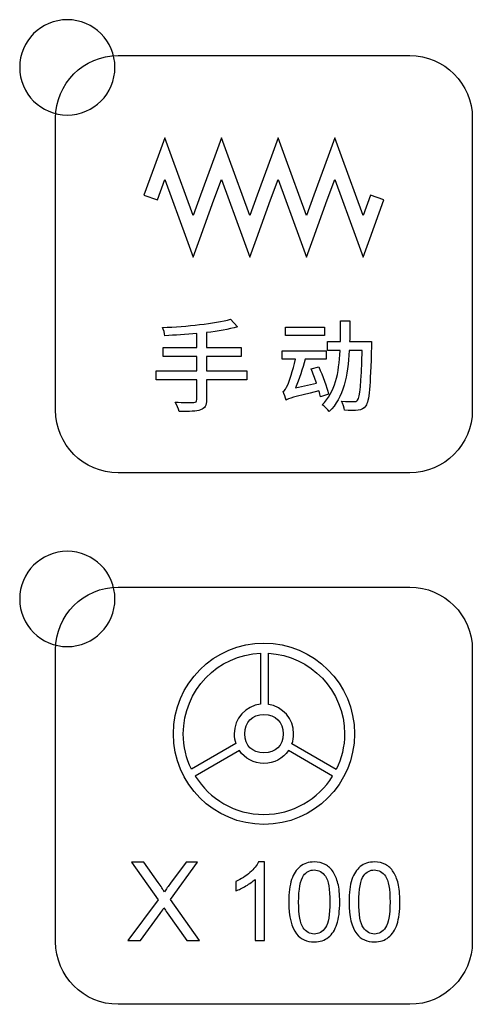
# Model space of a CAD drawing. Header units: millimetres. Extents: x 7143 to 9546, y -1575 to -869.
# Tile 16 of 94: x 7360 to 7379, y -1311 to -1270. Entities that reach past the tile are written whole.
import ezdxf

# ---------------------------------------------------------------- set-up
doc = ezdxf.new("R2010")
doc.units = ezdxf.units.MM
doc.header["$LTSCALE"] = 3

msp = doc.modelspace()

# ---------------------------------------------------------------- linework, layer by layer
at = {"linetype": 'Continuous', "lineweight": 30}
for points, knots in [([(7361.718, -1270.093), (7362.822, -1270.093), (7363.718, -1270.988), (7363.718, -1272.093), (7363.718, -1272.093), (7363.718, -1273.197), (7362.822, -1274.093), (7361.718, -1274.093), (7361.718, -1274.093), (7360.613, -1274.093), (7359.718, -1273.197), (7359.718, -1272.093), (7359.718, -1272.093), (7359.718, -1270.988), (7360.613, -1270.093), (7361.718, -1270.093)], [0, 0, 0, 0, 0.2, 0.2, 0.2, 0.2, 0.4, 0.4, 0.4, 0.4, 0.6, 0.6, 0.6, 0.6, 1, 1, 1, 1]), ([(7363.848, -1289.098), (7363.848, -1289.098), (7376.098, -1289.098), (7376.098, -1289.098), (7376.098, -1289.098), (7377.542, -1289.098), (7378.723, -1287.917), (7378.723, -1286.473), (7378.723, -1286.473), (7378.723, -1286.473), (7378.723, -1274.223), (7378.723, -1274.223), (7378.723, -1274.223), (7378.723, -1272.779), (7377.542, -1271.598), (7376.098, -1271.598), (7376.098, -1271.598), (7376.098, -1271.598), (7363.848, -1271.598), (7363.848, -1271.598), (7363.848, -1271.598), (7362.404, -1271.598), (7361.223, -1272.779), (7361.223, -1274.223), (7361.223, -1274.223), (7361.223, -1274.223), (7361.223, -1286.473), (7361.223, -1286.473), (7361.223, -1286.473), (7361.223, -1287.917), (7362.404, -1289.098), (7363.848, -1289.098)], [0, 0, 0, 0, 0.111111, 0.111111, 0.111111, 0.111111, 0.222222, 0.222222, 0.222222, 0.222222, 0.333333, 0.333333, 0.333333, 0.333333, 0.444444, 0.444444, 0.444444, 0.444444, 0.555556, 0.555556, 0.555556, 0.555556, 0.666667, 0.666667, 0.666667, 0.666667, 0.777778, 0.777778, 0.777778, 0.777778, 1, 1, 1, 1]), ([(7364.935, -1277.449), (7364.935, -1277.449), (7365.53, -1275.818), (7365.53, -1275.818), (7365.53, -1275.818), (7365.53, -1275.818), (7365.811, -1275.047), (7365.811, -1275.047), (7365.811, -1275.047), (7365.811, -1275.047), (7366.092, -1275.818), (7366.092, -1275.818), (7366.092, -1275.818), (7366.092, -1275.818), (7367, -1278.308), (7367, -1278.308), (7367, -1278.308), (7367, -1278.308), (7367.313, -1277.449), (7367.313, -1277.449), (7367.313, -1277.449), (7367.313, -1277.449), (7367.908, -1275.818), (7367.908, -1275.818), (7367.908, -1275.818), (7367.908, -1275.818), (7368.189, -1275.047), (7368.189, -1275.047), (7368.189, -1275.047), (7368.189, -1275.047), (7368.471, -1275.818), (7368.471, -1275.818), (7368.471, -1275.818), (7368.471, -1275.818), (7369.378, -1278.308), (7369.378, -1278.308), (7369.378, -1278.308), (7369.378, -1278.308), (7369.692, -1277.449), (7369.692, -1277.449), (7369.692, -1277.449), (7369.692, -1277.449), (7370.286, -1275.818), (7370.286, -1275.818), (7370.286, -1275.818), (7370.286, -1275.818), (7370.567, -1275.047), (7370.567, -1275.047), (7370.567, -1275.047), (7370.567, -1275.047), (7370.849, -1275.818), (7370.849, -1275.818), (7370.849, -1275.818), (7370.849, -1275.818), (7371.756, -1278.308), (7371.756, -1278.308), (7371.756, -1278.308), (7371.756, -1278.308), (7372.07, -1277.449), (7372.07, -1277.449), (7372.07, -1277.449), (7372.07, -1277.449), (7372.664, -1275.818), (7372.664, -1275.818), (7372.664, -1275.818), (7372.664, -1275.818), (7372.946, -1275.047), (7372.946, -1275.047), (7372.946, -1275.047), (7372.946, -1275.047), (7373.227, -1275.818), (7373.227, -1275.818), (7373.227, -1275.818), (7373.227, -1275.818), (7374.135, -1278.308), (7374.135, -1278.308), (7374.135, -1278.308), (7374.135, -1278.308), (7374.448, -1277.449), (7374.448, -1277.449), (7374.448, -1277.449), (7374.448, -1277.449), (7375.011, -1277.653), (7375.011, -1277.653), (7375.011, -1277.653), (7375.011, -1277.653), (7374.416, -1279.283), (7374.416, -1279.283), (7374.416, -1279.283), (7374.416, -1279.283), (7374.135, -1280.055), (7374.135, -1280.055), (7374.135, -1280.055), (7374.135, -1280.055), (7373.853, -1279.283), (7373.853, -1279.283), (7373.853, -1279.283), (7373.853, -1279.283), (7372.946, -1276.794), (7372.946, -1276.794), (7372.946, -1276.794), (7372.946, -1276.794), (7372.632, -1277.653), (7372.632, -1277.653), (7372.632, -1277.653), (7372.632, -1277.653), (7372.038, -1279.283), (7372.038, -1279.283), (7372.038, -1279.283), (7372.038, -1279.283), (7371.756, -1280.055), (7371.756, -1280.055), (7371.756, -1280.055), (7371.756, -1280.055), (7371.475, -1279.283), (7371.475, -1279.283), (7371.475, -1279.283), (7371.475, -1279.283), (7370.567, -1276.794), (7370.567, -1276.794), (7370.567, -1276.794), (7370.567, -1276.794), (7370.254, -1277.653), (7370.254, -1277.653), (7370.254, -1277.653), (7370.254, -1277.653), (7369.66, -1279.283), (7369.66, -1279.283), (7369.66, -1279.283), (7369.66, -1279.283), (7369.378, -1280.055), (7369.378, -1280.055), (7369.378, -1280.055), (7369.378, -1280.055), (7369.097, -1279.283), (7369.097, -1279.283), (7369.097, -1279.283), (7369.097, -1279.283), (7368.189, -1276.794), (7368.189, -1276.794), (7368.189, -1276.794), (7368.189, -1276.794), (7367.876, -1277.653), (7367.876, -1277.653), (7367.876, -1277.653), (7367.876, -1277.653), (7367.281, -1279.283), (7367.281, -1279.283), (7367.281, -1279.283), (7367.281, -1279.283), (7367, -1280.055), (7367, -1280.055), (7367, -1280.055), (7367, -1280.055), (7366.719, -1279.283), (7366.719, -1279.283), (7366.719, -1279.283), (7366.719, -1279.283), (7365.811, -1276.794), (7365.811, -1276.794), (7365.811, -1276.794), (7365.811, -1276.794), (7365.498, -1277.653), (7365.498, -1277.653), (7365.498, -1277.653), (7365.498, -1277.653), (7364.935, -1277.449), (7364.935, -1277.449)], [0, 0, 0, 0, 0.023256, 0.023256, 0.023256, 0.023256, 0.046512, 0.046512, 0.046512, 0.046512, 0.069767, 0.069767, 0.069767, 0.069767, 0.093023, 0.093023, 0.093023, 0.093023, 0.116279, 0.116279, 0.116279, 0.116279, 0.139535, 0.139535, 0.139535, 0.139535, 0.162791, 0.162791, 0.162791, 0.162791, 0.186047, 0.186047, 0.186047, 0.186047, 0.209302, 0.209302, 0.209302, 0.209302, 0.232558, 0.232558, 0.232558, 0.232558, 0.255814, 0.255814, 0.255814, 0.255814, 0.27907, 0.27907, 0.27907, 0.27907, 0.302326, 0.302326, 0.302326, 0.302326, 0.325581, 0.325581, 0.325581, 0.325581, 0.348837, 0.348837, 0.348837, 0.348837, 0.372093, 0.372093, 0.372093, 0.372093, 0.395349, 0.395349, 0.395349, 0.395349, 0.418605, 0.418605, 0.418605, 0.418605, 0.44186, 0.44186, 0.44186, 0.44186, 0.465116, 0.465116, 0.465116, 0.465116, 0.488372, 0.488372, 0.488372, 0.488372, 0.511628, 0.511628, 0.511628, 0.511628, 0.534884, 0.534884, 0.534884, 0.534884, 0.55814, 0.55814, 0.55814, 0.55814, 0.581395, 0.581395, 0.581395, 0.581395, 0.604651, 0.604651, 0.604651, 0.604651, 0.627907, 0.627907, 0.627907, 0.627907, 0.651163, 0.651163, 0.651163, 0.651163, 0.674419, 0.674419, 0.674419, 0.674419, 0.697674, 0.697674, 0.697674, 0.697674, 0.72093, 0.72093, 0.72093, 0.72093, 0.744186, 0.744186, 0.744186, 0.744186, 0.767442, 0.767442, 0.767442, 0.767442, 0.790698, 0.790698, 0.790698, 0.790698, 0.813953, 0.813953, 0.813953, 0.813953, 0.837209, 0.837209, 0.837209, 0.837209, 0.860465, 0.860465, 0.860465, 0.860465, 0.883721, 0.883721, 0.883721, 0.883721, 0.906977, 0.906977, 0.906977, 0.906977, 0.930233, 0.930233, 0.930233, 0.930233, 0.953488, 0.953488, 0.953488, 0.953488, 1, 1, 1, 1]), ([(7369.262, -1284.817), (7369.262, -1284.817), (7367.564, -1284.817), (7367.564, -1284.817), (7367.564, -1284.817), (7367.564, -1284.817), (7367.564, -1284.216), (7367.564, -1284.216), (7367.564, -1284.216), (7367.564, -1284.216), (7369.021, -1284.216), (7369.021, -1284.216), (7369.021, -1284.216), (7369.021, -1284.216), (7369.021, -1283.839), (7369.021, -1283.839), (7369.021, -1283.839), (7369.021, -1283.839), (7367.564, -1283.839), (7367.564, -1283.839), (7367.564, -1283.839), (7367.564, -1283.839), (7367.564, -1283.217), (7367.564, -1283.217), (7367.564, -1283.217), (7368.047, -1283.158), (7368.496, -1283.086), (7368.864, -1282.98), (7368.864, -1282.98), (7368.864, -1282.98), (7368.572, -1282.658), (7368.572, -1282.658), (7368.572, -1282.658), (7367.912, -1282.849), (7366.718, -1282.959), (7365.719, -1283.005), (7365.719, -1283.005), (7365.757, -1283.09), (7365.808, -1283.251), (7365.812, -1283.348), (7365.812, -1283.348), (7366.239, -1283.331), (7366.701, -1283.302), (7367.154, -1283.264), (7367.154, -1283.264), (7367.154, -1283.264), (7367.154, -1283.839), (7367.154, -1283.839), (7367.154, -1283.839), (7367.154, -1283.839), (7365.74, -1283.839), (7365.74, -1283.839), (7365.74, -1283.839), (7365.74, -1283.839), (7365.74, -1284.216), (7365.74, -1284.216), (7365.74, -1284.216), (7365.74, -1284.216), (7367.154, -1284.216), (7367.154, -1284.216), (7367.154, -1284.216), (7367.154, -1284.216), (7367.154, -1284.817), (7367.154, -1284.817), (7367.154, -1284.817), (7367.154, -1284.817), (7365.452, -1284.817), (7365.452, -1284.817), (7365.452, -1284.817), (7365.452, -1284.817), (7365.452, -1285.203), (7365.452, -1285.203), (7365.452, -1285.203), (7365.452, -1285.203), (7367.154, -1285.203), (7367.154, -1285.203), (7367.154, -1285.203), (7367.154, -1285.203), (7367.154, -1286.028), (7367.154, -1286.028), (7367.154, -1286.028), (7367.154, -1286.117), (7367.12, -1286.147), (7367.027, -1286.147), (7367.027, -1286.147), (7366.929, -1286.151), (7366.591, -1286.151), (7366.252, -1286.138), (7366.252, -1286.138), (7366.316, -1286.244), (7366.392, -1286.422), (7366.417, -1286.528), (7366.417, -1286.528), (7366.853, -1286.532), (7367.141, -1286.523), (7367.315, -1286.46), (7367.315, -1286.46), (7367.492, -1286.401), (7367.564, -1286.291), (7367.564, -1286.032), (7367.564, -1286.032), (7367.564, -1286.032), (7367.564, -1285.203), (7367.564, -1285.203), (7367.564, -1285.203), (7367.564, -1285.203), (7369.262, -1285.203), (7369.262, -1285.203), (7369.262, -1285.203), (7369.262, -1285.203), (7369.262, -1284.817), (7369.262, -1284.817)], [0, 0, 0, 0, 0.034483, 0.034483, 0.034483, 0.034483, 0.068966, 0.068966, 0.068966, 0.068966, 0.103448, 0.103448, 0.103448, 0.103448, 0.137931, 0.137931, 0.137931, 0.137931, 0.172414, 0.172414, 0.172414, 0.172414, 0.206897, 0.206897, 0.206897, 0.206897, 0.241379, 0.241379, 0.241379, 0.241379, 0.275862, 0.275862, 0.275862, 0.275862, 0.310345, 0.310345, 0.310345, 0.310345, 0.344828, 0.344828, 0.344828, 0.344828, 0.37931, 0.37931, 0.37931, 0.37931, 0.413793, 0.413793, 0.413793, 0.413793, 0.448276, 0.448276, 0.448276, 0.448276, 0.482759, 0.482759, 0.482759, 0.482759, 0.517241, 0.517241, 0.517241, 0.517241, 0.551724, 0.551724, 0.551724, 0.551724, 0.586207, 0.586207, 0.586207, 0.586207, 0.62069, 0.62069, 0.62069, 0.62069, 0.655172, 0.655172, 0.655172, 0.655172, 0.689655, 0.689655, 0.689655, 0.689655, 0.724138, 0.724138, 0.724138, 0.724138, 0.758621, 0.758621, 0.758621, 0.758621, 0.793103, 0.793103, 0.793103, 0.793103, 0.827586, 0.827586, 0.827586, 0.827586, 0.862069, 0.862069, 0.862069, 0.862069, 0.896552, 0.896552, 0.896552, 0.896552, 0.931034, 0.931034, 0.931034, 0.931034, 1, 1, 1, 1]), ([(7373.571, -1283.598), (7373.579, -1283.315), (7373.583, -1283.027), (7373.583, -1282.73), (7373.583, -1282.73), (7373.583, -1282.73), (7373.194, -1282.73), (7373.194, -1282.73), (7373.194, -1282.73), (7373.194, -1283.027), (7373.194, -1283.315), (7373.186, -1283.598), (7373.186, -1283.598), (7373.186, -1283.598), (7372.644, -1283.598), (7372.644, -1283.598), (7372.644, -1283.598), (7372.644, -1283.598), (7372.644, -1283.975), (7372.644, -1283.975), (7372.644, -1283.975), (7372.644, -1283.975), (7373.173, -1283.975), (7373.173, -1283.975), (7373.173, -1283.975), (7373.122, -1284.915), (7372.965, -1285.736), (7372.415, -1286.244), (7372.415, -1286.244), (7372.517, -1286.303), (7372.652, -1286.439), (7372.711, -1286.536), (7372.711, -1286.536), (7373.321, -1285.952), (7373.499, -1285.021), (7373.554, -1283.975), (7373.554, -1283.975), (7373.554, -1283.975), (7374.1, -1283.975), (7374.1, -1283.975), (7374.1, -1283.975), (7374.058, -1285.389), (7374.007, -1285.926), (7373.905, -1286.049), (7373.905, -1286.049), (7373.863, -1286.104), (7373.821, -1286.117), (7373.744, -1286.113), (7373.744, -1286.113), (7373.655, -1286.113), (7373.456, -1286.113), (7373.232, -1286.096), (7373.232, -1286.096), (7373.296, -1286.206), (7373.342, -1286.367), (7373.351, -1286.477), (7373.351, -1286.477), (7373.571, -1286.489), (7373.795, -1286.494), (7373.926, -1286.477), (7373.926, -1286.477), (7374.066, -1286.456), (7374.159, -1286.413), (7374.248, -1286.291), (7374.248, -1286.291), (7374.392, -1286.104), (7374.439, -1285.503), (7374.489, -1283.789), (7374.489, -1283.789), (7374.489, -1283.734), (7374.494, -1283.598), (7374.494, -1283.598), (7374.494, -1283.598), (7374.494, -1283.598), (7373.571, -1283.598), (7373.571, -1283.598)], [0, 0, 0, 0, 0.05, 0.05, 0.05, 0.05, 0.1, 0.1, 0.1, 0.1, 0.15, 0.15, 0.15, 0.15, 0.2, 0.2, 0.2, 0.2, 0.25, 0.25, 0.25, 0.25, 0.3, 0.3, 0.3, 0.3, 0.35, 0.35, 0.35, 0.35, 0.4, 0.4, 0.4, 0.4, 0.45, 0.45, 0.45, 0.45, 0.5, 0.5, 0.5, 0.5, 0.55, 0.55, 0.55, 0.55, 0.6, 0.6, 0.6, 0.6, 0.65, 0.65, 0.65, 0.65, 0.7, 0.7, 0.7, 0.7, 0.75, 0.75, 0.75, 0.75, 0.8, 0.8, 0.8, 0.8, 0.85, 0.85, 0.85, 0.85, 0.9, 0.9, 0.9, 0.9, 1, 1, 1, 1]), ([(7372.512, -1282.993), (7372.512, -1282.993), (7370.883, -1282.993), (7370.883, -1282.993), (7370.883, -1282.993), (7370.883, -1282.993), (7370.883, -1283.34), (7370.883, -1283.34), (7370.883, -1283.34), (7370.883, -1283.34), (7372.512, -1283.34), (7372.512, -1283.34), (7372.512, -1283.34), (7372.512, -1283.34), (7372.512, -1282.993), (7372.512, -1282.993)], [0, 0, 0, 0, 0.2, 0.2, 0.2, 0.2, 0.4, 0.4, 0.4, 0.4, 0.6, 0.6, 0.6, 0.6, 1, 1, 1, 1]), ([(7372.69, -1285.799), (7372.618, -1285.512), (7372.441, -1285.025), (7372.275, -1284.661), (7372.275, -1284.661), (7372.275, -1284.661), (7371.958, -1284.745), (7371.958, -1284.745), (7371.958, -1284.745), (7372.034, -1284.923), (7372.11, -1285.135), (7372.178, -1285.334), (7372.178, -1285.334), (7372.178, -1285.334), (7371.302, -1285.533), (7371.302, -1285.533), (7371.302, -1285.533), (7371.45, -1285.173), (7371.602, -1284.745), (7371.7, -1284.335), (7371.7, -1284.335), (7371.7, -1284.335), (7372.589, -1284.335), (7372.589, -1284.335), (7372.589, -1284.335), (7372.589, -1284.335), (7372.589, -1283.979), (7372.589, -1283.979), (7372.589, -1283.979), (7372.589, -1283.979), (7370.739, -1283.979), (7370.739, -1283.979), (7370.739, -1283.979), (7370.739, -1283.979), (7370.739, -1284.335), (7370.739, -1284.335), (7370.739, -1284.335), (7370.739, -1284.335), (7371.298, -1284.335), (7371.298, -1284.335), (7371.298, -1284.335), (7371.196, -1284.809), (7371.027, -1285.275), (7370.976, -1285.406), (7370.976, -1285.406), (7370.908, -1285.558), (7370.845, -1285.668), (7370.777, -1285.694), (7370.777, -1285.694), (7370.815, -1285.787), (7370.878, -1285.973), (7370.9, -1286.049), (7370.9, -1286.049), (7370.9, -1286.045), (7370.9, -1286.041), (7370.904, -1286.037), (7370.904, -1286.037), (7370.904, -1286.037), (7370.904, -1286.049), (7370.904, -1286.049), (7370.904, -1286.049), (7371.014, -1285.99), (7371.175, -1285.931), (7372.284, -1285.664), (7372.284, -1285.664), (7372.309, -1285.757), (7372.335, -1285.842), (7372.352, -1285.914), (7372.352, -1285.914), (7372.352, -1285.914), (7372.69, -1285.799), (7372.69, -1285.799)], [0, 0, 0, 0, 0.052632, 0.052632, 0.052632, 0.052632, 0.105263, 0.105263, 0.105263, 0.105263, 0.157895, 0.157895, 0.157895, 0.157895, 0.210526, 0.210526, 0.210526, 0.210526, 0.263158, 0.263158, 0.263158, 0.263158, 0.315789, 0.315789, 0.315789, 0.315789, 0.368421, 0.368421, 0.368421, 0.368421, 0.421053, 0.421053, 0.421053, 0.421053, 0.473684, 0.473684, 0.473684, 0.473684, 0.526316, 0.526316, 0.526316, 0.526316, 0.578947, 0.578947, 0.578947, 0.578947, 0.631579, 0.631579, 0.631579, 0.631579, 0.684211, 0.684211, 0.684211, 0.684211, 0.736842, 0.736842, 0.736842, 0.736842, 0.789474, 0.789474, 0.789474, 0.789474, 0.842105, 0.842105, 0.842105, 0.842105, 0.894737, 0.894737, 0.894737, 0.894737, 1, 1, 1, 1]), ([(7361.718, -1292.393), (7362.822, -1292.393), (7363.718, -1293.288), (7363.718, -1294.393), (7363.718, -1294.393), (7363.718, -1295.497), (7362.822, -1296.393), (7361.718, -1296.393), (7361.718, -1296.393), (7360.613, -1296.393), (7359.718, -1295.497), (7359.718, -1294.393), (7359.718, -1294.393), (7359.718, -1293.288), (7360.613, -1292.393), (7361.718, -1292.393)], [0, 0, 0, 0, 0.2, 0.2, 0.2, 0.2, 0.4, 0.4, 0.4, 0.4, 0.6, 0.6, 0.6, 0.6, 1, 1, 1, 1]), ([(7363.848, -1311.398), (7363.848, -1311.398), (7376.098, -1311.398), (7376.098, -1311.398), (7376.098, -1311.398), (7377.542, -1311.398), (7378.723, -1310.217), (7378.723, -1308.773), (7378.723, -1308.773), (7378.723, -1308.773), (7378.723, -1296.523), (7378.723, -1296.523), (7378.723, -1296.523), (7378.723, -1295.079), (7377.542, -1293.898), (7376.098, -1293.898), (7376.098, -1293.898), (7376.098, -1293.898), (7363.848, -1293.898), (7363.848, -1293.898), (7363.848, -1293.898), (7362.404, -1293.898), (7361.223, -1295.079), (7361.223, -1296.523), (7361.223, -1296.523), (7361.223, -1296.523), (7361.223, -1308.773), (7361.223, -1308.773), (7361.223, -1308.773), (7361.223, -1310.217), (7362.404, -1311.398), (7363.848, -1311.398)], [0, 0, 0, 0, 0.111111, 0.111111, 0.111111, 0.111111, 0.222222, 0.222222, 0.222222, 0.222222, 0.333333, 0.333333, 0.333333, 0.333333, 0.444444, 0.444444, 0.444444, 0.444444, 0.555556, 0.555556, 0.555556, 0.555556, 0.666667, 0.666667, 0.666667, 0.666667, 0.777778, 0.777778, 0.777778, 0.777778, 1, 1, 1, 1]), ([(7369.973, -1303.851), (7372.073, -1303.851), (7373.775, -1302.149), (7373.775, -1300.049), (7373.775, -1300.049), (7373.775, -1297.949), (7372.073, -1296.247), (7369.973, -1296.247), (7369.973, -1296.247), (7367.873, -1296.247), (7366.171, -1297.949), (7366.171, -1300.049), (7366.171, -1300.049), (7366.171, -1302.149), (7367.873, -1303.851), (7369.973, -1303.851)], [0, 0, 0, 0, 0.2, 0.2, 0.2, 0.2, 0.4, 0.4, 0.4, 0.4, 0.6, 0.6, 0.6, 0.6, 1, 1, 1, 1]), ([(7369.836, -1298.808), (7369.836, -1298.808), (7369.836, -1296.667), (7369.836, -1296.667), (7369.836, -1296.667), (7368.03, -1296.739), (7366.588, -1298.225), (7366.588, -1300.049), (7366.588, -1300.049), (7366.588, -1300.583), (7366.711, -1301.088), (7366.932, -1301.537), (7366.932, -1301.537), (7366.932, -1301.537), (7368.795, -1300.463), (7368.795, -1300.463), (7368.795, -1300.463), (7368.749, -1300.334), (7368.724, -1300.194), (7368.724, -1300.049), (7368.724, -1300.049), (7368.724, -1299.406), (7369.211, -1298.876), (7369.836, -1298.808)], [0, 0, 0, 0, 0.142857, 0.142857, 0.142857, 0.142857, 0.285714, 0.285714, 0.285714, 0.285714, 0.428571, 0.428571, 0.428571, 0.428571, 0.571429, 0.571429, 0.571429, 0.571429, 0.714286, 0.714286, 0.714286, 0.714286, 1, 1, 1, 1]), ([(7370.16, -1296.669), (7370.16, -1296.669), (7370.16, -1298.814), (7370.16, -1298.814), (7370.16, -1298.814), (7370.761, -1298.905), (7371.221, -1299.423), (7371.221, -1300.049), (7371.221, -1300.049), (7371.221, -1300.196), (7371.196, -1300.337), (7371.149, -1300.468), (7371.149, -1300.468), (7371.149, -1300.468), (7373.012, -1301.542), (7373.012, -1301.542), (7373.012, -1301.542), (7373.233, -1301.092), (7373.358, -1300.585), (7373.358, -1300.049), (7373.358, -1300.049), (7373.358, -1298.242), (7371.943, -1296.766), (7370.16, -1296.669)], [0, 0, 0, 0, 0.142857, 0.142857, 0.142857, 0.142857, 0.285714, 0.285714, 0.285714, 0.285714, 0.428571, 0.428571, 0.428571, 0.428571, 0.571429, 0.571429, 0.571429, 0.571429, 0.714286, 0.714286, 0.714286, 0.714286, 1, 1, 1, 1]), ([(7369.973, -1300.85), (7370.471, -1300.85), (7370.774, -1300.547), (7370.774, -1300.049), (7370.774, -1300.049), (7370.774, -1299.551), (7370.471, -1299.247), (7369.973, -1299.247), (7369.973, -1299.247), (7369.475, -1299.247), (7369.171, -1299.551), (7369.171, -1300.049), (7369.171, -1300.049), (7369.171, -1300.547), (7369.475, -1300.85), (7369.973, -1300.85)], [0, 0, 0, 0, 0.2, 0.2, 0.2, 0.2, 0.4, 0.4, 0.4, 0.4, 0.6, 0.6, 0.6, 0.6, 1, 1, 1, 1]), ([(7369.973, -1301.298), (7370.399, -1301.298), (7370.776, -1301.084), (7371.001, -1300.757), (7371.001, -1300.757), (7371.001, -1300.757), (7372.855, -1301.826), (7372.855, -1301.826), (7372.855, -1301.826), (7372.258, -1302.791), (7371.191, -1303.434), (7369.973, -1303.434), (7369.973, -1303.434), (7368.753, -1303.434), (7367.684, -1302.789), (7367.088, -1301.821), (7367.088, -1301.821), (7367.088, -1301.821), (7368.942, -1300.753), (7368.942, -1300.753), (7368.942, -1300.753), (7369.166, -1301.082), (7369.544, -1301.298), (7369.973, -1301.298)], [0, 0, 0, 0, 0.142857, 0.142857, 0.142857, 0.142857, 0.285714, 0.285714, 0.285714, 0.285714, 0.428571, 0.428571, 0.428571, 0.428571, 0.571429, 0.571429, 0.571429, 0.571429, 0.714286, 0.714286, 0.714286, 0.714286, 1, 1, 1, 1]), ([(7364.264, -1308.725), (7364.264, -1308.725), (7365.532, -1307.021), (7365.532, -1307.021), (7365.532, -1307.021), (7365.532, -1307.021), (7364.415, -1305.441), (7364.415, -1305.441), (7364.415, -1305.441), (7364.415, -1305.441), (7364.932, -1305.441), (7364.932, -1305.441), (7364.932, -1305.441), (7364.932, -1305.441), (7365.531, -1306.281), (7365.531, -1306.281), (7365.531, -1306.281), (7365.656, -1306.455), (7365.742, -1306.588), (7365.792, -1306.681), (7365.792, -1306.681), (7365.866, -1306.566), (7365.953, -1306.444), (7366.053, -1306.315), (7366.053, -1306.315), (7366.053, -1306.315), (7366.709, -1305.441), (7366.709, -1305.441), (7366.709, -1305.441), (7366.709, -1305.441), (7367.185, -1305.441), (7367.185, -1305.441), (7367.185, -1305.441), (7367.185, -1305.441), (7366.045, -1307.002), (7366.045, -1307.002), (7366.045, -1307.002), (7366.045, -1307.002), (7367.272, -1308.725), (7367.272, -1308.725), (7367.272, -1308.725), (7367.272, -1308.725), (7366.739, -1308.725), (7366.739, -1308.725), (7366.739, -1308.725), (7366.739, -1308.725), (7365.91, -1307.554), (7365.91, -1307.554), (7365.91, -1307.554), (7365.863, -1307.487), (7365.818, -1307.421), (7365.776, -1307.355), (7365.776, -1307.355), (7365.702, -1307.465), (7365.65, -1307.542), (7365.618, -1307.586), (7365.618, -1307.586), (7365.618, -1307.586), (7364.786, -1308.725), (7364.786, -1308.725), (7364.786, -1308.725), (7364.786, -1308.725), (7364.264, -1308.725), (7364.264, -1308.725)], [0, 0, 0, 0, 0.058824, 0.058824, 0.058824, 0.058824, 0.117647, 0.117647, 0.117647, 0.117647, 0.176471, 0.176471, 0.176471, 0.176471, 0.235294, 0.235294, 0.235294, 0.235294, 0.294118, 0.294118, 0.294118, 0.294118, 0.352941, 0.352941, 0.352941, 0.352941, 0.411765, 0.411765, 0.411765, 0.411765, 0.470588, 0.470588, 0.470588, 0.470588, 0.529412, 0.529412, 0.529412, 0.529412, 0.588235, 0.588235, 0.588235, 0.588235, 0.647059, 0.647059, 0.647059, 0.647059, 0.705882, 0.705882, 0.705882, 0.705882, 0.764706, 0.764706, 0.764706, 0.764706, 0.823529, 0.823529, 0.823529, 0.823529, 0.882353, 0.882353, 0.882353, 0.882353, 1, 1, 1, 1]), ([(7370.004, -1308.725), (7370.004, -1308.725), (7369.601, -1308.725), (7369.601, -1308.725), (7369.601, -1308.725), (7369.601, -1308.725), (7369.601, -1306.155), (7369.601, -1306.155), (7369.601, -1306.155), (7369.504, -1306.248), (7369.376, -1306.341), (7369.219, -1306.433), (7369.219, -1306.433), (7369.061, -1306.526), (7368.919, -1306.595), (7368.794, -1306.641), (7368.794, -1306.641), (7368.794, -1306.641), (7368.794, -1306.251), (7368.794, -1306.251), (7368.794, -1306.251), (7369.019, -1306.146), (7369.216, -1306.017), (7369.385, -1305.866), (7369.385, -1305.866), (7369.554, -1305.715), (7369.674, -1305.569), (7369.745, -1305.427), (7369.745, -1305.427), (7369.745, -1305.427), (7370.004, -1305.427), (7370.004, -1305.427), (7370.004, -1305.427), (7370.004, -1305.427), (7370.004, -1308.725), (7370.004, -1308.725)], [0, 0, 0, 0, 0.1, 0.1, 0.1, 0.1, 0.2, 0.2, 0.2, 0.2, 0.3, 0.3, 0.3, 0.3, 0.4, 0.4, 0.4, 0.4, 0.5, 0.5, 0.5, 0.5, 0.6, 0.6, 0.6, 0.6, 0.7, 0.7, 0.7, 0.7, 0.8, 0.8, 0.8, 0.8, 1, 1, 1, 1]), ([(7371.018, -1307.104), (7371.018, -1306.717), (7371.058, -1306.403), (7371.137, -1306.166), (7371.137, -1306.166), (7371.217, -1305.929), (7371.336, -1305.746), (7371.493, -1305.618), (7371.493, -1305.618), (7371.65, -1305.491), (7371.848, -1305.427), (7372.087, -1305.427), (7372.087, -1305.427), (7372.262, -1305.427), (7372.417, -1305.462), (7372.55, -1305.533), (7372.55, -1305.533), (7372.683, -1305.605), (7372.794, -1305.707), (7372.879, -1305.841), (7372.879, -1305.841), (7372.965, -1305.974), (7373.032, -1306.137), (7373.081, -1306.328), (7373.081, -1306.328), (7373.131, -1306.52), (7373.155, -1306.779), (7373.155, -1307.104), (7373.155, -1307.104), (7373.155, -1307.489), (7373.115, -1307.801), (7373.037, -1308.038), (7373.037, -1308.038), (7372.958, -1308.276), (7372.839, -1308.459), (7372.682, -1308.587), (7372.682, -1308.587), (7372.525, -1308.715), (7372.327, -1308.78), (7372.087, -1308.78), (7372.087, -1308.78), (7371.771, -1308.78), (7371.522, -1308.667), (7371.342, -1308.442), (7371.342, -1308.442), (7371.126, -1308.167), (7371.018, -1307.721), (7371.018, -1307.104)], [0, 0, 0, 0, 0.076923, 0.076923, 0.076923, 0.076923, 0.153846, 0.153846, 0.153846, 0.153846, 0.230769, 0.230769, 0.230769, 0.230769, 0.307692, 0.307692, 0.307692, 0.307692, 0.384615, 0.384615, 0.384615, 0.384615, 0.461538, 0.461538, 0.461538, 0.461538, 0.538462, 0.538462, 0.538462, 0.538462, 0.615385, 0.615385, 0.615385, 0.615385, 0.692308, 0.692308, 0.692308, 0.692308, 0.769231, 0.769231, 0.769231, 0.769231, 0.846154, 0.846154, 0.846154, 0.846154, 1, 1, 1, 1]), ([(7373.545, -1307.104), (7373.545, -1306.717), (7373.585, -1306.403), (7373.664, -1306.166), (7373.664, -1306.166), (7373.744, -1305.929), (7373.863, -1305.746), (7374.02, -1305.618), (7374.02, -1305.618), (7374.177, -1305.491), (7374.375, -1305.427), (7374.614, -1305.427), (7374.614, -1305.427), (7374.789, -1305.427), (7374.944, -1305.462), (7375.077, -1305.533), (7375.077, -1305.533), (7375.21, -1305.605), (7375.321, -1305.707), (7375.406, -1305.841), (7375.406, -1305.841), (7375.492, -1305.974), (7375.559, -1306.137), (7375.608, -1306.328), (7375.608, -1306.328), (7375.658, -1306.52), (7375.682, -1306.779), (7375.682, -1307.104), (7375.682, -1307.104), (7375.682, -1307.489), (7375.642, -1307.801), (7375.564, -1308.038), (7375.564, -1308.038), (7375.485, -1308.276), (7375.366, -1308.459), (7375.209, -1308.587), (7375.209, -1308.587), (7375.052, -1308.715), (7374.854, -1308.78), (7374.614, -1308.78), (7374.614, -1308.78), (7374.298, -1308.78), (7374.049, -1308.667), (7373.869, -1308.442), (7373.869, -1308.442), (7373.653, -1308.167), (7373.545, -1307.721), (7373.545, -1307.104)], [0, 0, 0, 0, 0.076923, 0.076923, 0.076923, 0.076923, 0.153846, 0.153846, 0.153846, 0.153846, 0.230769, 0.230769, 0.230769, 0.230769, 0.307692, 0.307692, 0.307692, 0.307692, 0.384615, 0.384615, 0.384615, 0.384615, 0.461538, 0.461538, 0.461538, 0.461538, 0.538462, 0.538462, 0.538462, 0.538462, 0.615385, 0.615385, 0.615385, 0.615385, 0.692308, 0.692308, 0.692308, 0.692308, 0.769231, 0.769231, 0.769231, 0.769231, 0.846154, 0.846154, 0.846154, 0.846154, 1, 1, 1, 1]), ([(7371.431, -1307.106), (7371.431, -1307.646), (7371.493, -1308.005), (7371.62, -1308.183), (7371.62, -1308.183), (7371.746, -1308.361), (7371.902, -1308.449), (7372.087, -1308.449), (7372.087, -1308.449), (7372.272, -1308.449), (7372.427, -1308.36), (7372.554, -1308.182), (7372.554, -1308.182), (7372.68, -1308.003), (7372.742, -1307.645), (7372.742, -1307.106), (7372.742, -1307.106), (7372.742, -1306.565), (7372.68, -1306.206), (7372.554, -1306.029), (7372.554, -1306.029), (7372.428, -1305.851), (7372.271, -1305.762), (7372.082, -1305.762), (7372.082, -1305.762), (7371.897, -1305.762), (7371.749, -1305.841), (7371.638, -1305.997), (7371.638, -1305.997), (7371.5, -1306.197), (7371.431, -1306.567), (7371.431, -1307.106)], [0, 0, 0, 0, 0.111111, 0.111111, 0.111111, 0.111111, 0.222222, 0.222222, 0.222222, 0.222222, 0.333333, 0.333333, 0.333333, 0.333333, 0.444444, 0.444444, 0.444444, 0.444444, 0.555556, 0.555556, 0.555556, 0.555556, 0.666667, 0.666667, 0.666667, 0.666667, 0.777778, 0.777778, 0.777778, 0.777778, 1, 1, 1, 1]), ([(7373.958, -1307.106), (7373.958, -1307.646), (7374.02, -1308.005), (7374.147, -1308.183), (7374.147, -1308.183), (7374.273, -1308.361), (7374.429, -1308.449), (7374.614, -1308.449), (7374.614, -1308.449), (7374.799, -1308.449), (7374.954, -1308.36), (7375.081, -1308.182), (7375.081, -1308.182), (7375.207, -1308.003), (7375.269, -1307.645), (7375.269, -1307.106), (7375.269, -1307.106), (7375.269, -1306.565), (7375.207, -1306.206), (7375.081, -1306.029), (7375.081, -1306.029), (7374.955, -1305.851), (7374.798, -1305.762), (7374.609, -1305.762), (7374.609, -1305.762), (7374.424, -1305.762), (7374.276, -1305.841), (7374.165, -1305.997), (7374.165, -1305.997), (7374.027, -1306.197), (7373.958, -1306.567), (7373.958, -1307.106)], [0, 0, 0, 0, 0.111111, 0.111111, 0.111111, 0.111111, 0.222222, 0.222222, 0.222222, 0.222222, 0.333333, 0.333333, 0.333333, 0.333333, 0.444444, 0.444444, 0.444444, 0.444444, 0.555556, 0.555556, 0.555556, 0.555556, 0.666667, 0.666667, 0.666667, 0.666667, 0.777778, 0.777778, 0.777778, 0.777778, 1, 1, 1, 1])]:
    msp.add_open_spline(points, degree=3, knots=knots, dxfattribs=at)

doc.saveas('drawing.dxf')
